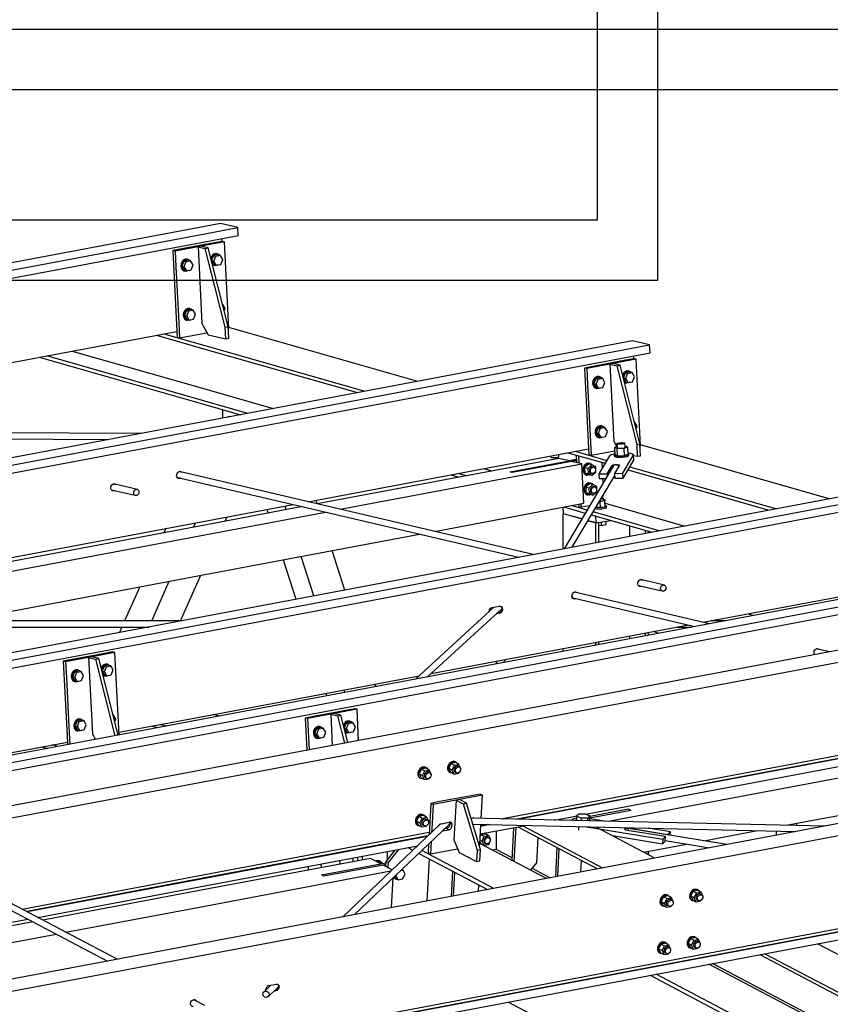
# Paper-space layout 'A0 Advance Steel' of a CAD drawing. Header units: millimetres. Extents: x -21 to 1320, y -7 to 928.
# Tile 69 of 134: x 949 to 976, y 186 to 219. Entities that reach past the tile are written whole.
import ezdxf

# ---------------------------------------------------------------- set-up
doc = ezdxf.new("R2010")
doc.units = ezdxf.units.MM
doc.layers.get('0').update_dxf_attribs({"linetype": 'CONTINUOUS'})
for name, color, linetype in [('AS_Belki', 145, 'CONTINUOUS'), ('AS_Blachy', 30, 'CONTINUOUS'), ('AS_Sruby', 9, 'CONTINUOUS')]:
    doc.layers.add(name, color=color, linetype=linetype)

psp = doc.layouts.new('A0 Advance Steel')

# ---------------------------------------------------------------- linework, layer by layer
at = {"color": 3, "ltscale": 0.25}
for points in [[(626.671, 210.269), (626.671, 424.869), (970.271, 424.869), (970.271, 210.269), (626.671, 210.269)], [(628.671, 212.269), (628.671, 422.869), (968.271, 422.869), (968.271, 212.269), (628.671, 212.269)], [(615.595, 29.995), (615.595, 218.595), (1093.195, 218.595), (1093.195, 29.995), (615.595, 29.995)], [(617.595, 31.995), (617.595, 216.595), (1091.195, 216.595), (1091.195, 31.995), (617.595, 31.995)]]:
    psp.add_lwpolyline(points, dxfattribs=at)
at = {"layer": 'AS_Belki', "linetype": 'Continuous', "ltscale": 0.25}
for p, q in [((955.793, 212.155), (955.269, 212.056)), ((956.366, 212.021), (955.793, 212.155)), ((955.269, 212.056), (864.671, 194.988)), ((865.244, 194.854), (955.269, 211.814)), ((955.269, 211.814), (956.366, 212.021)), ((955.269, 211.551), (956.38, 211.76)), ((956.38, 211.76), (956.366, 212.021)), ((865.257, 194.593), (955.269, 211.551)), ((955.842, 211.563), (955.838, 211.658)), ((941.222, 206.107), (954.343, 208.579)), ((953.912, 208.498), (955.269, 208.111)), ((962.328, 206.925), (956.064, 208.713)), ((953.668, 208.452), (955.269, 207.995)), ((969.439, 208.265), (955.269, 205.595)), ((970.012, 208.131), (969.439, 208.265)), ((950.873, 207.926), (955.269, 206.671)), ((955.269, 205.353), (970.012, 208.131)), ((955.269, 208.111), (960.578, 206.596)), ((955.269, 207.995), (960.334, 206.55)), ((955.269, 205.09), (970.025, 207.87)), ((970.025, 207.87), (970.012, 208.131)), ((949.786, 207.721), (955.269, 206.156)), ((955.269, 206.272), (950.03, 207.767)), ((969.488, 207.673), (969.483, 207.767)), ((955.269, 206.671), (957.539, 206.023)), ((956.696, 205.864), (955.269, 206.272)), ((955.269, 206.156), (956.452, 205.818)), ((955.269, 205.595), (879.952, 191.406)), ((880.526, 191.272), (955.269, 205.353)), ((953.164, 205.199), (948.079, 205.225)), ((880.539, 191.011), (955.269, 205.09)), ((948.077, 205.016), (952.085, 204.995)), ((958.685, 202.936), (967.989, 204.689)), ((967.548, 204.606), (968.598, 204.306)), ((975.964, 203.033), (969.71, 204.818)), ((983.085, 204.375), (955.269, 199.134)), ((955.269, 198.892), (983.658, 204.241)), ((967.005, 204.373), (958.996, 202.864)), ((965.386, 203.922), (967.349, 204.292)), ((967.425, 204.274), (965.46, 203.904)), ((967.349, 204.292), (967.005, 204.373)), ((967.303, 204.56), (968.539, 204.208)), ((967.769, 204.194), (967.425, 204.274)), ((955.269, 203.737), (954.423, 203.936)), ((955.269, 198.629), (983.671, 203.979)), ((959.76, 202.685), (967.769, 204.194)), ((964.508, 204.034), (964.785, 203.955)), ((965.46, 203.904), (965.384, 203.922)), ((965.384, 203.922), (965.386, 203.922)), ((968.814, 204.132), (967.176, 201.378)), ((967.836, 202.888), (967.769, 204.194)), ((969.293, 203.992), (973.969, 202.658)), ((969.352, 204.091), (974.214, 202.704)), ((954.422, 203.729), (955.269, 203.531)), ((966.156, 201.185), (955.269, 203.737)), ((963.422, 203.829), (963.699, 203.75)), ((963.943, 203.796), (963.666, 203.875)), ((967.449, 201.429), (968.851, 203.786)), ((952.18, 203.333), (953.005, 203.139)), ((952.994, 203.348), (952.242, 203.525)), ((955.269, 203.531), (965.668, 201.094)), ((958.994, 202.864), (958.955, 202.987)), ((955.269, 202.293), (958.197, 202.845)), ((958.508, 202.772), (955.269, 202.162)), ((957.328, 202.681), (957.367, 202.557)), ((957.97, 202.671), (957.93, 202.794)), ((962.877, 201.954), (967.836, 202.888)), ((967.162, 202.761), (967.308, 202.72)), ((967.308, 202.72), (967.877, 202.557)), ((967.936, 202.656), (967.406, 202.807)), ((968.535, 202.884), (971.174, 202.131)), ((937.145, 198.878), (955.269, 202.293)), ((955.269, 201.839), (959.272, 202.593)), ((990.257, 202.334), (955.269, 195.742)), ((955.942, 202.288), (956.006, 202.432)), ((967.141, 202.543), (967.14, 202.543)), ((967.141, 202.543), (967.14, 202.543)), ((967.14, 202.543), (967.14, 201.371)), ((967.763, 202.366), (967.485, 202.445)), ((968.114, 202.266), (967.971, 202.307)), ((968.085, 202.498), (970.088, 201.926)), ((970.332, 201.972), (968.144, 202.597)), ((955.269, 202.162), (940.576, 199.394)), ((953.978, 202.05), (953.914, 201.906)), ((954.893, 202.091), (954.957, 202.234)), ((955.269, 195.5), (990.83, 202.2)), ((968.224, 202.235), (968.114, 202.266)), ((968.327, 202.252), (968.224, 202.235)), ((968.224, 201.575), (968.224, 202.235)), ((968.327, 202.252), (968.327, 202.252)), ((968.327, 201.595), (968.327, 202.252)), ((969.345, 202.138), (969.345, 201.786)), ((969.866, 201.989), (969.866, 201.885)), ((969.97, 201.904), (969.97, 201.96)), ((941.568, 199.257), (955.269, 201.839)), ((955.269, 195.237), (990.843, 201.939)), ((955.269, 200.521), (962.389, 201.862)), ((959.909, 200.009), (959.49, 201.316)), ((992.995, 201.17), (955.269, 194.063)), ((957.863, 201.01), (958.282, 199.702)), ((958.885, 199.816), (958.466, 201.123)), ((993.568, 200.868), (955.269, 193.653)), ((971.784, 198.943), (981.635, 200.799)), ((947.163, 198.994), (955.269, 200.521)), ((954.47, 198.993), (955.142, 200.497)), ((970.457, 200.177), (969.705, 200.354)), ((953.114, 200.115), (952.613, 198.993)), ((953.51, 198.993), (954.093, 200.299)), ((969.643, 200.162), (970.468, 199.968)), ((969.707, 200.13), (969.645, 200.158)), ((971.996, 198.894), (967.523, 199.942)), ((967.526, 199.735), (971.508, 198.802)), ((964.851, 199.442), (962.248, 197.057)), ((962.645, 197.132), (965.112, 199.392)), ((964.791, 199.431), (965.031, 199.476)), ((955.269, 199.134), (895.234, 187.824)), ((965.043, 199.241), (964.922, 199.218)), ((965.024, 199.245), (964.933, 199.228)), ((965.024, 199.245), (965.043, 199.241)), ((973.416, 199.161), (973.276, 199.224)), ((895.807, 187.69), (955.269, 198.892)), ((954.518, 198.993), (942.916, 198.994)), ((944.187, 198.785), (953.41, 198.784)), ((952.52, 198.784), (952.438, 198.601)), ((962.768, 197.245), (971.296, 198.851)), ((970.929, 198.782), (971.404, 198.782)), ((972.512, 198.991), (972.037, 198.991)), ((972.243, 198.991), (972.182, 199.018)), ((895.821, 187.429), (955.269, 198.629)), ((969.345, 198.484), (969.345, 198.394)), ((969.866, 198.582), (969.866, 198.493)), ((969.97, 198.512), (969.97, 198.601)), ((970.167, 198.639), (970.308, 198.576)), ((967.14, 198.068), (967.14, 197.979)), ((968.224, 198.183), (968.224, 198.273)), ((968.327, 198.203), (968.327, 198.292)), ((975.968, 197.963), (975.546, 198.062)), ((964.964, 197.658), (964.904, 197.558)), ((965.177, 197.609), (965.237, 197.71)), ((955.269, 195.832), (962.371, 197.17)), ((1000.123, 196.77), (955.269, 188.32)), ((960.934, 196.81), (960.907, 196.894)), ((1000.696, 196.468), (955.269, 187.91)), ((959.28, 196.588), (959.307, 196.503)), ((959.91, 196.617), (959.883, 196.701)), ((952.426, 195.296), (955.269, 195.832)), ((955.759, 195.835), (955.548, 195.884)), ((955.269, 195.742), (903.257, 185.944)), ((903.83, 185.809), (955.269, 195.5)), ((953.528, 195.504), (953.74, 195.454)), ((953.803, 195.556), (954.014, 195.506)), ((965.081, 192.428), (981.07, 195.44)), ((903.844, 185.548), (955.269, 195.237)), ((981.225, 195.359), (965.607, 192.416)), ((981.244, 195.349), (965.672, 192.415)), ((967.888, 192.584), (981.591, 195.166)), ((946.908, 194.257), (950.716, 194.974)), ((949.853, 194.812), (950.064, 194.762)), ((950.415, 194.828), (950.204, 194.878)), ((968.649, 192.348), (982.12, 194.886)), ((955.269, 194.063), (906.355, 184.848)), ((974.54, 192.216), (983.855, 193.971)), ((955.269, 193.653), (906.928, 184.545)), ((966.85, 192.388), (967.611, 192.532)), ((967.591, 192.5), (967.553, 192.521)), ((969.383, 192.705), (968.026, 192.45)), ((969.306, 192.746), (968.029, 192.505)), ((969.306, 192.746), (969.383, 192.705)), ((963.064, 192.244), (959.842, 189.181)), ((960.227, 189.254), (963.353, 192.225)), ((975.803, 192.188), (964.088, 192.45)), ((964.149, 192.248), (974.848, 192.008)), ((964.403, 191.927), (965.895, 192.209)), ((964.717, 192.235), (964.416, 192.178)), ((964.652, 192.236), (964.417, 192.192)), ((965.808, 192.192), (968.444, 190.802)), ((974.881, 192.281), (974.881, 192.209)), ((955.269, 190.58), (962.708, 191.981)), ((962.661, 191.861), (955.269, 190.469)), ((962.643, 191.844), (955.269, 190.455)), ((964.925, 192.026), (964.925, 191.415)), ((965.646, 192.162), (968.282, 190.771)), ((970.189, 191.13), (968.244, 192.156)), ((972.571, 191.579), (969.315, 192.105)), ((971.81, 191.702), (973.585, 192.037)), ((974.203, 192.023), (974.203, 191.887)), ((955.269, 184.836), (991.274, 191.62)), ((991.429, 191.538), (955.269, 184.726)), ((955.269, 190.207), (962.317, 191.535)), ((991.448, 191.528), (955.269, 184.712)), ((966.59, 190.452), (964.386, 191.615)), ((969.817, 191.327), (971.231, 191.593)), ((970.529, 191.706), (971.993, 191.47)), ((955.575, 184.521), (991.795, 191.345)), ((961.318, 191.346), (961.318, 191.08)), ((962.002, 191.475), (962.164, 191.389)), ((962.265, 191.484), (962.209, 191.514)), ((962.363, 191.284), (964.637, 190.085)), ((964.845, 190.124), (962.463, 191.38)), ((964.925, 191.415), (964.808, 191.392)), ((965.452, 191.137), (964.925, 191.415)), ((969.866, 191.336), (969.866, 191.301)), ((969.97, 191.246), (969.97, 191.355)), ((960.758, 191.118), (955.269, 190.084)), ((959.139, 190.567), (961.102, 190.937)), ((961.179, 190.897), (959.216, 190.527)), ((961.102, 190.937), (960.758, 191.118)), ((961.48, 190.738), (961.179, 190.897)), ((952.369, 187.773), (946.883, 190.667)), ((949.212, 189.438), (955.269, 190.58)), ((955.269, 189.537), (961.439, 190.7)), ((958.708, 190.732), (958.701, 190.853)), ((959.216, 190.527), (959.139, 190.567)), ((966.708, 190.475), (966.126, 190.781)), ((946.793, 190.48), (952.042, 187.712)), ((955.269, 190.469), (949.367, 189.357)), ((955.269, 190.455), (949.386, 189.347)), ((961.457, 189.485), (961.51, 190.473)), ((949.733, 189.164), (955.269, 190.207)), ((955.269, 190.084), (949.904, 189.073)), ((950.668, 188.67), (955.269, 189.537)), ((925.739, 184.643), (949.406, 189.102)), ((949.577, 189.012), (925.91, 184.553)), ((926.674, 184.15), (950.341, 188.609)), ((955.269, 188.32), (914.378, 180.616)), ((985.47, 183.07), (975.576, 188.289)), ((973.668, 187.93), (983.563, 182.711)), ((973.831, 187.96), (983.725, 182.741)), ((955.269, 187.91), (914.951, 180.314)), ((981.871, 182.392), (971.977, 187.611)), ((981.989, 182.414), (972.094, 187.633)), ((980.126, 182.063), (970.232, 187.282)), ((957.399, 186.907), (957.639, 186.952)), ((970.024, 187.243), (979.919, 182.024)), ((957.463, 186.919), (957.232, 186.699)), ((957.367, 186.534), (957.709, 186.859)), ((957.627, 186.726), (957.555, 186.713)), ((957.608, 186.736), (957.573, 186.73)), ((957.627, 186.726), (957.608, 186.736)), ((955.269, 186.243), (954.906, 186.435)), ((975.221, 181.139), (965.326, 186.358))]:
    psp.add_line(p, q, dxfattribs=at)
at = {"layer": 'AS_Belki', "linetype": 'Continuous', "ltscale": 0.25, "extrusion": (0.573065, -0.134322, 0.808427)}
for centre in [(415.363, -712.605, 518.83), (416.261, -726.935, 529.264)]:
    psp.add_circle(centre, 0.107, dxfattribs=at)
at = {"layer": 'AS_Belki', "linetype": 'Continuous', "ltscale": 0.25, "extrusion": (-0.275874, -0.262288, 0.924715)}
psp.add_circle((524.369, 760.454, -313.041), 0.107, dxfattribs=at)
at = {"layer": 'AS_Belki', "linetype": 'Continuous', "ltscale": 0.25, "extrusion": (-0.573065, 0.134322, -0.808427)}
for centre, start, end in [((-416.253, -713.627, -519.575), 325.8103, 205.4537), ((-416.253, -713.611, -519.563), 171.1628, 205.4537), ((-416.253, -713.611, -519.563), 325.8103, 339.574), ((-415.355, -711.986, -518.38), 325.8102, 205.4537), ((-415.355, -711.97, -518.369), 325.8103, 339.574), ((-415.355, -711.97, -518.369), 171.1626, 205.4537), ((-416.253, -726.316, -528.813), 325.8102, 205.4538), ((-416.253, -726.3, -528.802), 171.1628, 205.4538), ((-416.253, -726.3, -528.802), 325.8102, 339.574), ((-415.355, -724.675, -527.619), 326.3491, 205.8813), ((-415.355, -724.659, -527.607), 326.3491, 339.574), ((-415.355, -724.659, -527.607), 171.1627, 205.8813), ((-414.228, -722.616, -526.119), 75.3452, 160.3237), ((-414.327, -722.78, -526.239), 170.3273, 340.3237), ((-414.327, -722.796, -526.251), 160.3237, 340.3237), ((-415.355, -731.337, -532.469), 35.9983, 205.8813), ((-415.355, -731.321, -532.457), 171.1628, 205.8813)]:
    psp.add_arc(centre, 0.12, start, end, dxfattribs=at)
at = {"layer": 'AS_Belki', "linetype": 'Continuous', "ltscale": 0.25, "extrusion": (-0.120673, -0.202895, 0.971736)}
psp.add_arc((728.429, 651.703, -158.322), 0.107, 54.4799, 167.9213, dxfattribs=at)
at = {"layer": 'AS_Belki', "linetype": 'Continuous', "ltscale": 0.25, "extrusion": (0.573065, -0.134322, 0.808427)}
for centre, start in [((416.261, -713.611, 519.563), 155.1572), ((415.362, -724.662, 527.609), 115.6517)]:
    psp.add_arc(centre, 0.107, start, 199.6763, dxfattribs=at)
at = {"layer": 'AS_Belki', "linetype": 'Continuous', "ltscale": 0.25, "extrusion": (-0.275874, -0.262288, 0.924715)}
psp.add_arc((524.369, 768.092, -316.185), 0.107, 355.4621, 38.0103, dxfattribs=at)
at = {"layer": 'AS_Belki', "linetype": 'Continuous', "ltscale": 0.25, "extrusion": (0.945763, -0.152624, 0.286774)}
psp.add_arc((343.978, -265.65, 887.433), 0.107, 20.4986, 71.342, dxfattribs=at)
at = {"layer": 'AS_Belki', "linetype": 'Continuous', "ltscale": 0.25, "extrusion": (-0.573065, 0.302263, -0.761731)}
for centre, start, end in [((-612.026, -578.812, -492.311), 148.8074, 328.8074), ((-611.874, -578.667, -492.187), 51.7123, 148.8074), ((-612.026, -578.796, -492.297), 196.5307, 328.8074), ((-610.293, -577.151, -490.898), 331.5471, 204.0752), ((-610.293, -577.135, -490.884), 196.5308, 204.0753)]:
    psp.add_arc(centre, 0.12, start, end, dxfattribs=at)
at = {"layer": 'AS_Blachy', "linetype": 'Continuous', "ltscale": 0.25}
for p, q in [((955.269, 211.455), (954.206, 211.255)), ((955.269, 211.423), (955.155, 211.402)), ((955.842, 211.563), (955.269, 211.455)), ((955.919, 211.545), (955.269, 211.423)), ((955.919, 211.545), (955.842, 211.563)), ((956.066, 208.675), (955.919, 211.545)), ((954.206, 211.255), (954.343, 208.579)), ((954.283, 211.237), (954.206, 211.255)), ((955.046, 211.381), (954.283, 211.237)), ((954.283, 211.237), (954.31, 210.715)), ((955.101, 211.391), (955.046, 211.381)), ((955.046, 211.381), (955.177, 208.836)), ((955.046, 211.381), (955.269, 211.329)), ((955.155, 211.402), (955.101, 211.391)), ((955.269, 211.375), (955.155, 211.402)), ((955.385, 211.348), (955.269, 211.375)), ((955.269, 211.329), (955.275, 211.327)), ((955.275, 211.327), (955.385, 211.348)), ((955.275, 211.327), (955.937, 208.722)), ((956.046, 208.743), (955.385, 211.348)), ((954.31, 210.715), (954.393, 209.084)), ((954.393, 209.084), (954.43, 208.367)), ((955.177, 208.836), (955.269, 208.67)), ((954.343, 208.579), (954.353, 208.385)), ((954.43, 208.367), (955.269, 208.525)), ((955.269, 208.67), (955.384, 208.465)), ((955.269, 208.525), (955.343, 208.539)), ((955.937, 208.722), (956.046, 208.743)), ((955.937, 208.722), (955.957, 208.331)), ((956.066, 208.351), (956.046, 208.743)), ((956.05, 208.672), (956.066, 208.675)), ((954.353, 208.385), (954.43, 208.367)), ((955.384, 208.465), (955.957, 208.331)), ((955.957, 208.331), (956.066, 208.351)), ((969.161, 207.612), (967.852, 207.365)), ((968.801, 207.512), (968.692, 207.491)), ((969.03, 207.458), (968.801, 207.512)), ((969.565, 207.655), (968.802, 207.512)), ((969.488, 207.673), (969.161, 207.612)), ((969.565, 207.655), (969.488, 207.673)), ((969.712, 204.785), (969.565, 207.655)), ((967.852, 207.365), (967.999, 204.495)), ((967.929, 207.347), (967.852, 207.365)), ((968.692, 207.491), (967.929, 207.347)), ((967.929, 207.347), (967.955, 206.825)), ((968.692, 207.491), (968.822, 204.946)), ((968.692, 207.491), (968.921, 207.438)), ((968.921, 207.438), (969.03, 207.458)), ((968.921, 207.438), (969.583, 204.832)), ((969.692, 204.853), (969.03, 207.458)), ((967.955, 206.825), (968.076, 204.477)), ((955.853, 205.989), (955.853, 205.705)), ((968.822, 204.946), (968.929, 204.756)), ((968.076, 204.477), (968.855, 204.624)), ((969.583, 204.832), (969.692, 204.853)), ((969.583, 204.832), (969.603, 204.441)), ((969.712, 204.461), (969.692, 204.853)), ((969.696, 204.782), (969.712, 204.785)), ((967.583, 204.336), (967.349, 204.292)), ((967.584, 204.304), (967.425, 204.274)), ((967.575, 204.483), (967.588, 204.236)), ((967.652, 204.461), (967.664, 204.218)), ((967.999, 204.495), (968.076, 204.477)), ((968.685, 204.453), (968.331, 203.858)), ((969.124, 203.877), (969.426, 204.385)), ((969.132, 203.721), (969.486, 204.316)), ((969.426, 204.385), (969.478, 204.473)), ((969.486, 204.316), (969.478, 204.473)), ((969.478, 204.47), (969.603, 204.441)), ((969.603, 204.441), (969.712, 204.461)), ((965.386, 203.922), (965.386, 203.921)), ((965.462, 203.904), (965.386, 203.922)), ((968.444, 204.048), (968.434, 204.237)), ((968.608, 203.865), (968.771, 204.138)), ((968.777, 204.07), (968.771, 204.138)), ((968.771, 204.138), (968.774, 204.066)), ((969.009, 204.144), (968.846, 203.871)), ((969.009, 204.144), (969.007, 204.14)), ((968.331, 203.858), (968.608, 203.865)), ((968.331, 203.858), (968.339, 203.701)), ((968.339, 203.701), (968.561, 203.707)), ((968.469, 203.553), (968.461, 203.704)), ((968.612, 203.793), (968.608, 203.865)), ((968.846, 203.871), (969.124, 203.877)), ((968.846, 203.871), (968.854, 203.714)), ((968.854, 203.714), (969.132, 203.721)), ((969.132, 203.721), (969.124, 203.877)), ((968.43, 203.078), (968.489, 203.166)), ((968.489, 203.166), (968.488, 203.177)), ((967.13, 202.755), (967.141, 202.543)), ((967.659, 202.855), (967.663, 202.779)), ((967.663, 202.779), (967.739, 202.761)), ((967.733, 202.869), (967.739, 202.761)), ((967.739, 202.761), (968.031, 202.816)), ((967.141, 202.543), (967.763, 202.366)), ((967.971, 202.307), (968.077, 202.276)), ((968.212, 202.462), (968.224, 202.235)), ((968.224, 202.235), (968.719, 202.317)), ((968.077, 202.276), (968.224, 202.235)), ((951.887, 197.896), (950.579, 197.65)), ((951.418, 197.776), (950.655, 197.632)), ((951.527, 197.796), (951.418, 197.776)), ((951.527, 197.796), (951.418, 197.776)), ((951.418, 197.776), (951.549, 195.231)), ((951.418, 197.776), (951.648, 197.722)), ((952.291, 197.94), (951.527, 197.796)), ((951.757, 197.742), (951.527, 197.796)), ((951.648, 197.722), (951.757, 197.742)), ((951.648, 197.722), (952.293, 195.182)), ((952.402, 195.202), (951.757, 197.742)), ((952.214, 197.958), (951.887, 197.896)), ((952.291, 197.94), (952.214, 197.958)), ((952.431, 195.208), (952.291, 197.94)), ((950.579, 197.65), (950.716, 194.974)), ((950.655, 197.632), (950.579, 197.65)), ((950.655, 197.632), (950.682, 197.11)), ((950.682, 197.11), (950.765, 195.478)), ((958.929, 195.831), (958.601, 195.769)), ((958.601, 195.769), (958.656, 194.701)), ((958.678, 195.751), (958.601, 195.769)), ((960.314, 196.059), (958.678, 195.751)), ((960.237, 196.077), (958.929, 195.831)), ((959.55, 195.916), (959.441, 195.895)), ((959.441, 195.895), (959.494, 194.859)), ((959.441, 195.895), (959.67, 195.841)), ((959.78, 195.862), (959.55, 195.916)), ((959.67, 195.841), (959.78, 195.862)), ((959.67, 195.841), (959.901, 194.935)), ((960.01, 194.956), (959.78, 195.862)), ((960.314, 196.059), (960.237, 196.077)), ((960.367, 195.023), (960.314, 196.059)), ((950.765, 195.478), (950.795, 194.9)), ((958.678, 195.751), (958.731, 194.715)), ((951.549, 195.231), (951.644, 195.06)), ((950.716, 194.974), (950.72, 194.885)), ((964.395, 193.248), (963.059, 192.997)), ((964.471, 193.208), (963.708, 193.064)), ((964.471, 193.208), (964.395, 193.248)), ((964.43, 192.443), (964.471, 193.208)), ((962.759, 192.94), (962.703, 191.902)), ((963.059, 192.997), (962.759, 192.94)), ((962.835, 192.9), (962.759, 192.94)), ((962.835, 192.9), (962.792, 192.085)), ((963.599, 193.044), (962.835, 192.9)), ((963.599, 193.044), (963.528, 191.727)), ((963.708, 193.064), (963.599, 193.044)), ((963.653, 193.054), (963.599, 193.044)), ((963.599, 193.044), (963.829, 192.922)), ((963.708, 193.064), (963.653, 193.054)), ((963.938, 192.943), (963.708, 193.064)), ((963.829, 192.922), (963.938, 192.943)), ((963.829, 192.922), (964.296, 191.386)), ((964.405, 191.407), (963.938, 192.943)), ((969.383, 192.705), (969.306, 192.746)), ((963.098, 192.267), (963.371, 192.318)), ((964.087, 192.453), (964.134, 192.462)), ((964.384, 191.578), (964.42, 192.242)), ((967.664, 192.052), (967.67, 192.169)), ((968.51, 192.351), (968.025, 192.43)), ((962.792, 192.085), (962.786, 191.98)), ((963.144, 192.027), (963.358, 192.067)), ((963.281, 192.107), (963.216, 192.095)), ((963.358, 192.067), (963.281, 192.107)), ((965.505, 192.135), (965.447, 191.055)), ((965.524, 191.015), (965.584, 192.15)), ((967.916, 192.163), (970.446, 191.755)), ((968.784, 191.872), (970.438, 191.605)), ((969.264, 192.045), (969.263, 192.045)), ((970.536, 191.84), (969.263, 192.045)), ((969.34, 192.118), (969.337, 192.101)), ((969.339, 192.101), (969.34, 192.118)), ((969.34, 192.118), (970.613, 191.913)), ((970.703, 191.997), (969.958, 192.118)), ((970.613, 191.913), (970.612, 191.895)), ((970.613, 191.913), (970.703, 191.997)), ((970.697, 191.882), (970.703, 191.997)), ((962.687, 191.592), (962.672, 191.31)), ((962.77, 191.671), (962.748, 191.269)), ((963.528, 191.727), (963.703, 191.312)), ((964.355, 191.572), (964.384, 191.578)), ((966.277, 190.972), (966.322, 191.805)), ((970.446, 191.755), (970.438, 191.605)), ((970.438, 191.605), (970.528, 191.689)), ((970.446, 191.755), (970.536, 191.84)), ((970.528, 191.689), (970.536, 191.84)), ((960.486, 191.19), (960.486, 191.067)), ((961.566, 191.393), (961.27, 191.019)), ((961.693, 191.417), (961.346, 190.979)), ((962.672, 191.31), (962.748, 191.269)), ((962.748, 191.269), (963.649, 191.439)), ((963.703, 191.312), (964.276, 191.01)), ((964.296, 191.386), (964.276, 191.01)), ((964.296, 191.386), (964.405, 191.407)), ((964.385, 191.031), (964.405, 191.407)), ((966.94, 191.479), (966.888, 190.509)), ((966.967, 190.524), (967.016, 191.439)), ((959.135, 190.812), (959.128, 190.934)), ((959.756, 190.929), (959.75, 191.051)), ((960.18, 191.132), (960.18, 191.009)), ((960.333, 191.161), (960.333, 191.038)), ((961.102, 190.937), (961.267, 190.968)), ((961.264, 190.913), (961.179, 190.897)), ((961.27, 191.019), (961.261, 190.853)), ((961.346, 190.979), (961.27, 191.019)), ((961.346, 190.979), (961.337, 190.813)), ((962.639, 189.708), (962.713, 191.1)), ((964.276, 191.01), (964.385, 191.031)), ((966.079, 190.722), (966.277, 190.972)), ((967.728, 190.667), (967.749, 191.052)), ((963.481, 190.695), (963.437, 189.858)), ((963.558, 190.654), (963.481, 190.695)), ((963.516, 189.873), (963.558, 190.654)), ((964.345, 190.03), (964.356, 190.233))]:
    psp.add_line(p, q, dxfattribs=at)
at = {"layer": 'AS_Blachy', "linetype": 'Continuous', "ltscale": 0.25, "extrusion": (-0.050151, 0.978886, 0.19816)}
for start, end in [(303.4181, 352.4786), (172.4786, 236.6455)]:
    psp.add_arc((-978.273, -30.638, 151.545), 0.4, start, end, dxfattribs=at)
at = {"layer": 'AS_Blachy', "linetype": 'Continuous', "ltscale": 0.25, "extrusion": (0.050151, -0.978886, -0.19816)}
for start, end in [(187.5277, 267.4178), (270.315, 7.515)]:
    psp.add_arc((978.066, -30.576, -151.24), 0.12, start, end, dxfattribs=at)
at = {"layer": 'AS_Blachy', "linetype": 'Continuous', "ltscale": 0.25, "extrusion": (-0.573065, 0.302263, -0.761731)}
for centre, start, end in [((-619.262, -580.606, -493.837), 94.1161, 148.8074), ((-619.435, -580.706, -493.922), 204.0388, 328.8074), ((-619.918, -581.235, -494.372), 148.8074, 176.6826), ((-619.918, -581.169, -494.316), 204.0387, 210.3288), ((-619.918, -581.235, -494.372), 296.7305, 310.2289)]:
    psp.add_arc(centre, 0.133, start, end, dxfattribs=at)
at = {"layer": 'AS_Blachy', "linetype": 'Continuous', "ltscale": 0.25, "extrusion": (0.573065, -0.302263, 0.761731)}
psp.add_arc((619.435, -580.771, 493.977), 0.133, 211.1926, 31.1926, dxfattribs=at)
at = {"layer": 'AS_Blachy', "linetype": 'Continuous', "ltscale": 0.25, "extrusion": (0.050087, 0.940716, 0.335476)}
psp.add_arc((-956.206, -81.691, 229.396), 0.4, 303.695, 346.2954, dxfattribs=at)
at = {"layer": 'AS_Blachy', "linetype": 'Continuous', "ltscale": 0.25, "extrusion": (-0.050087, -0.940716, -0.335476)}
psp.add_arc((957.718, -81.637, -229.244), 0.12, 107.7293, 287.7166, dxfattribs=at)
at = {"layer": 'AS_Sruby', "linetype": 'Continuous', "ltscale": 0.25}
for p, q in [((955.561, 211.094), (955.495, 210.929)), ((955.706, 211.121), (955.561, 211.094)), ((955.561, 211.094), (955.637, 211.076)), ((955.637, 211.076), (955.783, 211.103)), ((955.695, 211.149), (955.672, 211.154)), ((955.783, 211.103), (955.706, 211.121)), ((955.864, 210.966), (955.783, 211.103)), ((954.579, 210.909), (954.514, 210.744)), ((954.725, 210.936), (954.579, 210.909)), ((954.579, 210.909), (954.655, 210.891)), ((954.59, 210.726), (954.655, 210.891)), ((954.655, 210.891), (954.801, 210.918)), ((954.713, 210.964), (954.69, 210.969)), ((954.801, 210.918), (954.725, 210.936)), ((954.882, 210.781), (954.801, 210.918)), ((954.817, 210.616), (954.882, 210.781)), ((955.495, 210.929), (955.576, 210.791)), ((955.495, 210.929), (955.572, 210.911)), ((955.565, 210.769), (955.588, 210.764)), ((955.572, 210.911), (955.637, 211.076)), ((955.652, 210.773), (955.572, 210.911)), ((955.576, 210.791), (955.652, 210.773)), ((955.652, 210.773), (955.798, 210.801)), ((955.798, 210.801), (955.864, 210.966)), ((954.514, 210.744), (954.594, 210.606)), ((954.514, 210.744), (954.59, 210.726)), ((954.583, 210.584), (954.606, 210.579)), ((954.671, 210.588), (954.59, 210.726)), ((954.594, 210.606), (954.671, 210.588)), ((954.671, 210.588), (954.817, 210.616)), ((955.866, 209.472), (955.861, 209.473)), ((955.861, 209.471), (955.866, 209.472)), ((955.947, 209.334), (955.866, 209.472)), ((954.663, 209.277), (954.597, 209.112)), ((954.808, 209.305), (954.663, 209.277)), ((954.663, 209.277), (954.739, 209.259)), ((954.674, 209.094), (954.739, 209.259)), ((954.739, 209.259), (954.885, 209.287)), ((954.797, 209.332), (954.774, 209.338)), ((954.885, 209.287), (954.808, 209.305)), ((954.966, 209.149), (954.885, 209.287)), ((954.9, 208.984), (954.966, 209.149)), ((955.916, 209.256), (955.947, 209.334)), ((954.597, 209.112), (954.678, 208.975)), ((954.597, 209.112), (954.674, 209.094)), ((954.667, 208.953), (954.69, 208.947)), ((954.754, 208.957), (954.674, 209.094)), ((954.678, 208.975), (954.754, 208.957)), ((954.754, 208.957), (954.9, 208.984)), ((969.206, 207.203), (969.141, 207.039)), ((969.352, 207.231), (969.206, 207.203)), ((969.206, 207.203), (969.283, 207.186)), ((969.218, 207.021), (969.283, 207.186)), ((969.283, 207.186), (969.429, 207.213)), ((969.34, 207.259), (969.317, 207.264)), ((969.429, 207.213), (969.352, 207.231)), ((969.509, 207.076), (969.429, 207.213)), ((968.225, 207.019), (968.16, 206.854)), ((968.16, 206.854), (968.24, 206.716)), ((968.16, 206.854), (968.236, 206.836)), ((968.371, 207.046), (968.225, 207.019)), ((968.225, 207.019), (968.301, 207.001)), ((968.236, 206.836), (968.301, 207.001)), ((968.301, 207.001), (968.447, 207.028)), ((968.359, 207.074), (968.336, 207.079)), ((968.447, 207.028), (968.371, 207.046)), ((968.528, 206.891), (968.447, 207.028)), ((968.463, 206.726), (968.528, 206.891)), ((969.141, 207.039), (969.222, 206.901)), ((969.141, 207.039), (969.218, 207.021)), ((969.211, 206.879), (969.234, 206.873)), ((969.298, 206.883), (969.218, 207.021)), ((969.222, 206.901), (969.298, 206.883)), ((969.298, 206.883), (969.444, 206.911)), ((969.444, 206.911), (969.509, 207.076)), ((968.229, 206.694), (968.252, 206.688)), ((968.317, 206.698), (968.236, 206.836)), ((968.24, 206.716), (968.317, 206.698)), ((968.317, 206.698), (968.463, 206.726)), ((956.076, 205.755), (956.042, 205.75)), ((969.512, 205.582), (969.507, 205.583)), ((969.507, 205.581), (969.512, 205.582)), ((969.593, 205.444), (969.512, 205.582)), ((968.308, 205.387), (968.243, 205.222)), ((968.243, 205.222), (968.324, 205.085)), ((968.243, 205.222), (968.32, 205.204)), ((968.454, 205.415), (968.308, 205.387)), ((968.308, 205.387), (968.385, 205.369)), ((968.32, 205.204), (968.385, 205.369)), ((968.385, 205.369), (968.531, 205.397)), ((968.442, 205.442), (968.419, 205.448)), ((968.531, 205.397), (968.454, 205.415)), ((968.611, 205.259), (968.531, 205.397)), ((968.546, 205.094), (968.611, 205.259)), ((969.562, 205.366), (969.593, 205.444)), ((968.313, 205.062), (968.336, 205.057)), ((968.4, 205.067), (968.32, 205.204)), ((968.324, 205.085), (968.4, 205.067)), ((968.4, 205.067), (968.546, 205.094)), ((968.934, 204.758), (968.849, 204.731)), ((968.849, 204.731), (968.861, 204.496)), ((968.935, 204.695), (968.849, 204.731)), ((968.928, 204.864), (968.935, 204.733)), ((969.153, 204.701), (968.935, 204.695)), ((968.947, 204.461), (968.935, 204.695)), ((969.285, 204.742), (969.153, 204.701)), ((969.153, 204.701), (969.165, 204.466)), ((969.199, 204.74), (969.193, 204.871)), ((969.199, 204.778), (969.197, 204.778)), ((969.285, 204.742), (969.199, 204.778)), ((969.297, 204.507), (969.285, 204.742)), ((966.739, 204.454), (966.741, 204.414)), ((967.005, 204.434), (967.001, 204.503)), ((968.834, 204.486), (968.836, 204.447)), ((968.861, 204.496), (968.947, 204.461)), ((968.947, 204.461), (969.165, 204.466)), ((969.165, 204.466), (969.297, 204.507)), ((969.327, 204.478), (969.325, 204.518)), ((967.98, 204.183), (967.858, 204.072)), ((967.858, 204.072), (967.867, 203.898)), ((967.858, 204.072), (967.971, 204.046)), ((967.971, 204.046), (968.093, 204.157)), ((967.98, 203.871), (967.971, 204.046)), ((968.093, 204.157), (967.98, 204.183)), ((968.042, 204.201), (968.019, 204.207)), ((968.224, 204.093), (968.093, 204.157)), ((968.111, 203.808), (968.233, 203.919)), ((968.162, 204.078), (968.131, 204.085)), ((968.233, 203.919), (968.224, 204.093)), ((969.285, 203.979), (969.312, 203.987)), ((967.867, 203.898), (967.998, 203.834)), ((967.867, 203.898), (967.98, 203.871)), ((967.913, 203.821), (967.936, 203.816)), ((968.111, 203.808), (967.98, 203.871)), ((967.998, 203.834), (968.111, 203.808)), ((968.074, 203.879), (968.105, 203.872)), ((968.014, 203.531), (967.892, 203.42)), ((967.892, 203.42), (967.901, 203.245)), ((967.892, 203.42), (968.005, 203.393)), ((968.005, 203.393), (968.127, 203.504)), ((968.014, 203.219), (968.005, 203.393)), ((968.127, 203.504), (968.014, 203.531)), ((968.076, 203.549), (968.053, 203.554)), ((968.257, 203.441), (968.127, 203.504)), ((968.144, 203.155), (968.266, 203.266)), ((968.196, 203.425), (968.164, 203.432)), ((968.266, 203.266), (968.257, 203.441)), ((967.901, 203.245), (968.031, 203.182)), ((967.901, 203.245), (968.014, 203.219)), ((967.946, 203.169), (967.969, 203.163)), ((968.144, 203.155), (968.014, 203.219)), ((968.031, 203.182), (968.144, 203.155)), ((968.107, 203.227), (968.139, 203.219)), ((968.377, 202.938), (968.348, 202.94)), ((968.531, 202.964), (968.377, 202.938)), ((968.387, 202.745), (968.377, 202.938)), ((968.481, 202.982), (968.478, 203.045)), ((968.529, 202.999), (968.48, 203.002)), ((968.539, 202.806), (968.529, 202.999)), ((968.529, 202.999), (968.531, 202.964)), ((968.541, 202.771), (968.531, 202.964)), ((968.237, 202.754), (968.387, 202.745)), ((968.387, 202.745), (968.541, 202.771)), ((968.541, 202.771), (968.539, 202.806)), ((968.587, 202.749), (968.585, 202.788)), ((968.572, 202.179), (968.566, 202.291)), ((968.57, 202.214), (968.566, 202.291)), ((968.327, 202.159), (968.418, 202.153)), ((968.418, 202.153), (968.412, 202.266)), ((968.418, 202.153), (968.572, 202.179)), ((968.572, 202.179), (968.57, 202.214)), ((951.933, 197.488), (951.867, 197.323)), ((952.079, 197.516), (951.933, 197.488)), ((951.933, 197.488), (952.009, 197.47)), ((951.944, 197.305), (952.009, 197.47)), ((952.009, 197.47), (952.155, 197.498)), ((952.067, 197.544), (952.044, 197.549)), ((952.155, 197.498), (952.079, 197.516)), ((952.236, 197.36), (952.155, 197.498)), ((950.951, 197.303), (950.886, 197.138)), ((950.886, 197.138), (950.967, 197.001)), ((950.886, 197.138), (950.962, 197.121)), ((951.097, 197.331), (950.951, 197.303)), ((950.951, 197.303), (951.028, 197.285)), ((950.962, 197.121), (951.028, 197.285)), ((951.043, 196.983), (950.962, 197.121)), ((951.028, 197.285), (951.173, 197.313)), ((951.085, 197.359), (951.062, 197.364)), ((951.173, 197.313), (951.097, 197.331)), ((951.254, 197.176), (951.173, 197.313)), ((951.189, 197.011), (951.254, 197.176)), ((951.867, 197.323), (951.948, 197.186)), ((951.867, 197.323), (951.944, 197.305)), ((951.937, 197.164), (951.96, 197.158)), ((952.025, 197.168), (951.944, 197.305)), ((951.948, 197.186), (952.025, 197.168)), ((952.025, 197.168), (952.17, 197.196)), ((952.17, 197.196), (952.236, 197.36)), ((950.956, 196.979), (950.978, 196.973)), ((950.967, 197.001), (951.043, 196.983)), ((951.043, 196.983), (951.189, 197.011)), ((952.239, 195.866), (952.233, 195.868)), ((952.234, 195.865), (952.239, 195.866)), ((952.319, 195.729), (952.239, 195.866)), ((951.035, 195.672), (950.969, 195.507)), ((950.969, 195.507), (951.05, 195.37)), ((950.969, 195.507), (951.046, 195.489)), ((951.181, 195.699), (951.035, 195.672)), ((951.035, 195.672), (951.111, 195.654)), ((951.046, 195.489), (951.111, 195.654)), ((951.127, 195.352), (951.046, 195.489)), ((951.111, 195.654), (951.257, 195.682)), ((951.169, 195.727), (951.146, 195.733)), ((951.257, 195.682), (951.181, 195.699)), ((951.338, 195.544), (951.257, 195.682)), ((951.272, 195.379), (951.338, 195.544)), ((952.288, 195.65), (952.319, 195.729)), ((959.12, 195.45), (958.974, 195.423)), ((959.05, 195.405), (959.196, 195.432)), ((959.108, 195.478), (959.085, 195.483)), ((959.196, 195.432), (959.12, 195.45)), ((959.277, 195.295), (959.196, 195.432)), ((959.956, 195.608), (959.89, 195.443)), ((959.89, 195.443), (959.971, 195.305)), ((959.89, 195.443), (959.967, 195.425)), ((960.101, 195.635), (959.956, 195.608)), ((959.956, 195.608), (960.032, 195.59)), ((959.967, 195.425), (960.032, 195.59)), ((960.032, 195.59), (960.178, 195.617)), ((960.09, 195.663), (960.067, 195.668)), ((960.178, 195.617), (960.101, 195.635)), ((960.259, 195.48), (960.178, 195.617)), ((960.193, 195.315), (960.259, 195.48)), ((951.039, 195.347), (951.062, 195.342)), ((951.05, 195.37), (951.127, 195.352)), ((951.127, 195.352), (951.272, 195.379)), ((958.974, 195.423), (958.909, 195.258)), ((958.909, 195.258), (958.989, 195.121)), ((958.909, 195.258), (958.985, 195.24)), ((958.974, 195.423), (959.05, 195.405)), ((958.985, 195.24), (959.05, 195.405)), ((959.066, 195.103), (958.985, 195.24)), ((958.989, 195.121), (959.066, 195.103)), ((959.066, 195.103), (959.212, 195.13)), ((959.212, 195.13), (959.277, 195.295)), ((959.96, 195.283), (959.983, 195.278)), ((960.047, 195.288), (959.967, 195.425)), ((959.971, 195.305), (960.047, 195.288)), ((960.047, 195.288), (960.193, 195.315)), ((958.978, 195.098), (959.001, 195.093)), ((962.615, 194.12), (962.593, 194.132)), ((963.433, 194.263), (963.352, 194.104)), ((963.579, 194.29), (963.433, 194.263)), ((963.433, 194.263), (963.546, 194.203)), ((963.465, 194.044), (963.546, 194.203)), ((963.546, 194.203), (963.692, 194.23)), ((963.597, 194.305), (963.574, 194.317)), ((963.692, 194.23), (963.579, 194.29)), ((963.7, 194.143), (963.649, 194.17)), ((963.757, 194.099), (963.692, 194.23)), ((962.451, 194.078), (962.37, 193.919)), ((962.37, 193.919), (962.436, 193.787)), ((962.37, 193.919), (962.483, 193.859)), ((962.597, 194.105), (962.451, 194.078)), ((962.451, 194.078), (962.564, 194.018)), ((962.483, 193.859), (962.564, 194.018)), ((962.549, 193.727), (962.483, 193.859)), ((962.564, 194.018), (962.71, 194.046)), ((962.71, 194.046), (962.597, 194.105)), ((962.719, 193.958), (962.668, 193.985)), ((962.775, 193.914), (962.71, 194.046)), ((962.765, 193.895), (962.775, 193.914)), ((963.352, 194.104), (963.417, 193.972)), ((963.352, 194.104), (963.465, 194.044)), ((963.376, 193.97), (963.399, 193.958)), ((963.417, 193.972), (963.53, 193.912)), ((963.53, 193.912), (963.465, 194.044)), ((963.53, 193.912), (963.676, 193.94)), ((963.573, 193.972), (963.624, 193.945)), ((963.676, 193.94), (963.684, 193.955)), ((963.747, 194.08), (963.757, 194.099)), ((962.394, 193.785), (962.417, 193.773)), ((962.436, 193.787), (962.549, 193.727)), ((962.549, 193.727), (962.695, 193.755)), ((962.591, 193.788), (962.642, 193.761)), ((962.695, 193.755), (962.702, 193.77)), ((962.368, 192.51), (962.287, 192.351)), ((962.513, 192.537), (962.368, 192.51)), ((962.368, 192.51), (962.481, 192.45)), ((962.532, 192.552), (962.509, 192.564)), ((962.626, 192.478), (962.513, 192.537)), ((967.592, 192.514), (967.584, 192.372)), ((967.664, 192.582), (967.592, 192.514)), ((967.739, 192.451), (967.592, 192.514)), ((967.883, 192.586), (967.664, 192.582)), ((968.03, 192.523), (967.883, 192.586)), ((968.03, 192.523), (967.958, 192.455)), ((968.022, 192.366), (968.03, 192.523)), ((962.287, 192.351), (962.352, 192.219)), ((962.287, 192.351), (962.4, 192.291)), ((962.311, 192.217), (962.333, 192.205)), ((962.352, 192.219), (962.465, 192.16)), ((962.4, 192.291), (962.481, 192.45)), ((962.465, 192.16), (962.4, 192.291)), ((962.465, 192.16), (962.611, 192.187)), ((962.481, 192.45), (962.626, 192.478)), ((962.507, 192.22), (962.559, 192.193)), ((962.635, 192.391), (962.584, 192.418)), ((962.611, 192.187), (962.619, 192.203)), ((962.692, 192.346), (962.626, 192.478)), ((962.682, 192.327), (962.692, 192.346)), ((967.739, 192.451), (967.735, 192.369)), ((967.958, 192.455), (967.739, 192.451)), ((967.953, 192.364), (967.958, 192.455)), ((968.018, 192.362), (968.022, 192.366)), ((964.417, 191.894), (964.399, 191.852)), ((964.563, 191.921), (964.417, 191.894)), ((964.417, 191.894), (964.531, 191.85)), ((964.458, 191.688), (964.531, 191.85)), ((964.531, 191.85), (964.677, 191.878)), ((964.553, 191.948), (964.54, 191.953)), ((964.677, 191.878), (964.563, 191.921)), ((964.75, 191.743), (964.677, 191.878)), ((964.388, 191.65), (964.416, 191.599)), ((964.391, 191.713), (964.458, 191.688)), ((964.432, 191.59), (964.531, 191.553)), ((964.531, 191.553), (964.458, 191.688)), ((964.531, 191.553), (964.677, 191.58)), ((964.57, 191.614), (964.603, 191.602)), ((964.669, 191.804), (964.637, 191.817)), ((964.677, 191.58), (964.75, 191.743)), ((961, 191.005), (960.99, 190.996)), ((961.096, 190.968), (961, 191.005)), ((961.077, 191.024), (961.054, 191.032)), ((961.076, 190.951), (961.096, 190.968)), ((961.144, 190.945), (961.096, 190.968)), ((961.595, 190.554), (961.616, 190.543)), ((961.616, 190.543), (961.647, 190.604)), ((961.681, 190.411), (961.616, 190.543)), ((961.764, 190.714), (961.843, 190.729)), ((961.843, 190.729), (961.802, 190.751)), ((961.827, 190.439), (961.908, 190.598)), ((961.908, 190.598), (961.843, 190.729)), ((961.563, 190.449), (961.586, 190.437)), ((961.567, 190.528), (961.605, 190.452)), ((961.605, 190.452), (961.681, 190.411)), ((961.681, 190.411), (961.827, 190.439)), ((970.638, 189.888), (970.615, 189.9)), ((971.456, 190.031), (971.375, 189.872)), ((971.601, 190.058), (971.456, 190.031)), ((971.456, 190.031), (971.569, 189.971)), ((971.488, 189.812), (971.569, 189.971)), ((971.569, 189.971), (971.715, 189.999)), ((971.62, 190.073), (971.597, 190.085)), ((971.715, 189.999), (971.601, 190.058)), ((971.723, 189.912), (971.672, 189.939)), ((971.78, 189.867), (971.715, 189.999)), ((970.474, 189.846), (970.393, 189.687)), ((970.393, 189.687), (970.458, 189.555)), ((970.393, 189.687), (970.506, 189.627)), ((970.62, 189.873), (970.474, 189.846)), ((970.474, 189.846), (970.587, 189.786)), ((970.506, 189.627), (970.587, 189.786)), ((970.572, 189.496), (970.506, 189.627)), ((970.587, 189.786), (970.733, 189.814)), ((970.733, 189.814), (970.62, 189.873)), ((970.742, 189.727), (970.691, 189.754)), ((970.798, 189.682), (970.733, 189.814)), ((970.788, 189.663), (970.798, 189.682)), ((971.375, 189.872), (971.44, 189.74)), ((971.375, 189.872), (971.488, 189.812)), ((971.399, 189.738), (971.422, 189.726)), ((971.44, 189.74), (971.553, 189.681)), ((971.553, 189.681), (971.488, 189.812)), ((971.553, 189.681), (971.699, 189.708)), ((971.595, 189.741), (971.647, 189.714)), ((971.699, 189.708), (971.707, 189.724)), ((971.77, 189.848), (971.78, 189.867)), ((970.417, 189.553), (970.44, 189.541)), ((970.458, 189.555), (970.572, 189.496)), ((970.572, 189.496), (970.717, 189.523)), ((970.614, 189.556), (970.665, 189.529)), ((970.717, 189.523), (970.725, 189.539)), ((970.39, 188.278), (970.31, 188.119)), ((970.536, 188.306), (970.39, 188.278)), ((970.39, 188.278), (970.504, 188.219)), ((970.555, 188.32), (970.532, 188.332)), ((970.649, 188.246), (970.536, 188.306)), ((971.372, 188.463), (971.291, 188.304)), ((971.291, 188.304), (971.357, 188.173)), ((971.291, 188.304), (971.404, 188.244)), ((971.518, 188.491), (971.372, 188.463)), ((971.372, 188.463), (971.485, 188.403)), ((971.404, 188.244), (971.485, 188.403)), ((971.485, 188.403), (971.631, 188.431)), ((971.536, 188.505), (971.513, 188.517)), ((971.631, 188.431), (971.518, 188.491)), ((971.64, 188.344), (971.589, 188.371)), ((971.696, 188.299), (971.631, 188.431)), ((971.686, 188.28), (971.696, 188.299)), ((970.31, 188.119), (970.375, 187.988)), ((970.31, 188.119), (970.423, 188.06)), ((970.333, 187.985), (970.356, 187.973)), ((970.375, 187.988), (970.488, 187.928)), ((970.423, 188.06), (970.504, 188.219)), ((970.488, 187.928), (970.423, 188.06)), ((970.488, 187.928), (970.634, 187.955)), ((970.504, 188.219), (970.649, 188.246)), ((970.53, 187.988), (970.582, 187.961)), ((970.658, 188.159), (970.607, 188.186)), ((970.634, 187.955), (970.642, 187.971)), ((970.715, 188.114), (970.649, 188.246)), ((970.705, 188.095), (970.715, 188.114)), ((971.315, 188.17), (971.338, 188.158)), ((971.357, 188.173), (971.47, 188.113)), ((971.47, 188.113), (971.404, 188.244)), ((971.47, 188.113), (971.615, 188.14)), ((971.512, 188.173), (971.563, 188.146)), ((971.615, 188.14), (971.623, 188.156))]:
    psp.add_line(p, q, dxfattribs=at)
at = {"layer": 'AS_Sruby', "linetype": 'Continuous', "ltscale": 0.25, "extrusion": (-0.050151, 0.978886, 0.19816)}
psp.add_circle((-978.273, -30.718, 151.942), 0.133, dxfattribs=at)
at = {"layer": 'AS_Sruby', "linetype": 'Continuous', "ltscale": 0.25, "extrusion": (0.573065, -0.134322, 0.808427)}
for centre in [(419.528, -724.382, 527.405), (418.9, -724.528, 527.512)]:
    psp.add_circle(centre, 0.107, dxfattribs=at)
at = {"layer": 'AS_Sruby', "linetype": 'Continuous', "ltscale": 0.25, "extrusion": (0.573065, -0.302263, 0.761731)}
for centre in [(621.212, -580.314, 493.588), (620.59, -579.718, 493.082), (619.165, -580.219, 493.508), (621.212, -587.223, 499.465), (620.59, -586.628, 498.958), (619.786, -587.724, 499.891), (619.165, -587.128, 499.384)]:
    psp.add_circle(centre, 0.107, dxfattribs=at)
at = {"layer": 'AS_Sruby', "linetype": 'Continuous', "ltscale": 0.25, "extrusion": (0.575254, -0.219126, 0.788078)}
psp.add_circle((522.527, -656.634, 512.903), 0.107, dxfattribs=at)
at = {"layer": 'AS_Sruby', "linetype": 'Continuous', "ltscale": 0.25, "extrusion": (0.573065, -0.134322, 0.808427)}
for centre, radius, start, end in [((423.474, -713.242, 519.294), 0.2, 357.1763, 83.4469), ((423.07, -712.503, 518.757), 0.2, 357.1763, 177.1763), ((423.474, -713.242, 519.294), 0.2, 161.983, 177.1763), ((421.501, -712.87, 519.024), 0.2, 357.1763, 177.1763), ((422.801, -724.7, 527.637), 0.2, 357.1763, 83.3983), ((422.397, -723.962, 527.099), 0.2, 357.1763, 177.1763), ((422.801, -724.7, 527.637), 0.2, 162.0354, 177.1763), ((420.828, -724.328, 527.366), 0.2, 357.1763, 177.1763), ((419.528, -724.243, 527.304), 0.2, 357.1763, 177.1763), ((419.528, -724.355, 527.386), 0.107, 357.1763, 177.1763), ((418.9, -724.389, 527.41), 0.2, 357.1763, 177.1763), ((418.9, -724.502, 527.493), 0.107, 357.1763, 177.1763), ((408.996, -712.158, 518.505), 0.2, 357.1763, 177.1763), ((409.4, -712.896, 519.043), 0.2, 357.1763, 83.4571), ((409.4, -712.896, 519.043), 0.2, 161.9719, 177.1763), ((407.427, -712.525, 518.772), 0.2, 357.1763, 177.1763), ((408.996, -718.82, 523.355), 0.2, 357.1763, 177.1763), ((409.4, -719.558, 523.893), 0.2, 357.1763, 83.4572), ((409.4, -719.558, 523.893), 0.2, 161.9719, 177.1763)]:
    psp.add_arc(centre, radius, start, end, dxfattribs=at)
at = {"layer": 'AS_Sruby', "linetype": 'Continuous', "ltscale": 0.25, "extrusion": (-0.573065, 0.134322, -0.808427)}
for centre, start, end in [((-423.474, -713.261, -519.308), 83.6497, 208.2936), ((-423.07, -712.522, -518.771), 320.1412, 208.2937), ((-423.474, -713.261, -519.308), 320.1413, 31.1346), ((-421.501, -712.889, -519.038), 320.1412, 208.2937), ((-422.801, -724.719, -527.651), 83.7137, 208.2936), ((-422.397, -723.981, -527.113), 320.1412, 208.2936), ((-422.801, -724.719, -527.651), 320.1412, 31.0625), ((-420.828, -724.347, -527.38), 320.1413, 208.2936), ((-419.528, -724.262, -527.317), 327.3239, 215.914), ((-418.9, -724.408, -527.424), 327.3239, 215.914), ((-409.4, -712.915, -519.057), 83.6363, 208.2936), ((-408.996, -712.177, -518.519), 320.1412, 208.2937), ((-409.4, -712.915, -519.057), 320.1412, 31.1498), ((-407.427, -712.544, -518.786), 320.1412, 208.2936), ((-408.996, -718.839, -523.369), 320.1412, 208.2937), ((-409.4, -719.577, -523.907), 83.6363, 208.2936), ((-409.4, -719.577, -523.907), 320.1413, 31.1498)]:
    psp.add_arc(centre, 0.2, start, end, dxfattribs=at)
at = {"layer": 'AS_Sruby', "linetype": 'Continuous', "ltscale": 0.25, "extrusion": (-0.861748, -0.137324, 0.488398)}
for centre, start, end in [((-52.534, 476.927, -852.126), 164.3174, 197.3545), ((-52.534, 476.944, -852.157), 165.4416, 183.0779)]:
    psp.add_arc(centre, 0.2, start, end, dxfattribs=at)
at = {"layer": 'AS_Sruby', "linetype": 'Continuous', "ltscale": 0.25, "extrusion": (-0.050151, 0.978886, 0.19816)}
for centre, radius, start, end in [((-978.273, -30.692, 151.814), 0.133, 352.4786, 172.4786), ((-976.066, -30.653, 151.619), 0.133, 6.6276, 186.6276), ((-978.273, -30.646, 151.584), 0.247, 332.3391, 207.7621), ((-978.273, -30.638, 151.545), 0.247, 3.7286, 183.7286)]:
    psp.add_arc(centre, radius, start, end, dxfattribs=at)
at = {"layer": 'AS_Sruby', "linetype": 'Continuous', "ltscale": 0.25, "extrusion": (-0.051289, 0.979213, 0.196242)}
for centre, radius, start, end in [((-977.667, -29.837, 149.088), 0.107, 77.8829, 187.3603), ((-977.667, -29.792, 148.859), 0.2, 27.871, 176.1103)]:
    psp.add_arc(centre, radius, start, end, dxfattribs=at)
at = {"layer": 'AS_Sruby', "linetype": 'Continuous', "ltscale": 0.25, "extrusion": (0.051289, -0.979213, -0.196242)}
for centre, radius, start, end in [((977.667, -29.85, -149.15), 0.107, 296.1597, 78.9435), ((977.667, -29.799, -148.898), 0.2, 320.8448, 140.734)]:
    psp.add_arc(centre, radius, start, end, dxfattribs=at)
at = {"layer": 'AS_Sruby', "linetype": 'Continuous', "ltscale": 0.25, "extrusion": (0.573065, -0.302263, 0.761731)}
for centre, radius, start, end in [((620.59, -579.557, 492.945), 0.2, 357.4426, 177.4426), ((621.212, -580.153, 493.451), 0.2, 357.4426, 177.4426), ((621.212, -580.27, 493.551), 0.107, 8.6926, 188.6926), ((620.59, -579.674, 493.044), 0.107, 8.6926, 188.6926), ((619.165, -580.058, 493.371), 0.2, 357.4426, 177.4426), ((619.165, -580.175, 493.47), 0.107, 8.6926, 188.6926), ((617.253, -580.183, 493.477), 0.2, 157.2083, 177.4426), ((620.59, -586.466, 498.821), 0.2, 357.4426, 177.4426), ((621.212, -587.062, 499.328), 0.2, 357.4426, 177.4426), ((621.212, -587.179, 499.428), 0.107, 8.6926, 188.6926), ((620.59, -586.583, 498.921), 0.107, 8.6926, 188.6926), ((619.165, -586.967, 499.247), 0.2, 357.4426, 177.4426), ((619.786, -587.563, 499.754), 0.2, 357.4426, 177.4426), ((619.786, -587.68, 499.854), 0.107, 8.6926, 188.6926), ((619.165, -587.084, 499.347), 0.107, 8.6926, 188.6926)]:
    psp.add_arc(centre, radius, start, end, dxfattribs=at)
at = {"layer": 'AS_Sruby', "linetype": 'Continuous', "ltscale": 0.25, "extrusion": (-0.573065, 0.302263, -0.761731)}
for centre, start, end in [((-620.59, -579.577, -492.961), 333.5975, 206.6717), ((-621.212, -580.172, -493.468), 333.5974, 206.6717), ((-619.165, -580.078, -493.387), 333.5974, 206.6717), ((-617.253, -580.203, -493.494), 196.006, 206.6717), ((-617.253, -580.203, -493.494), 333.5974, 31.7687), ((-620.59, -586.486, -498.838), 333.5974, 206.6717), ((-621.212, -587.082, -499.345), 333.5974, 206.6717), ((-619.165, -586.987, -499.264), 333.5974, 206.6716), ((-619.786, -587.583, -499.771), 333.5974, 206.6717)]:
    psp.add_arc(centre, 0.2, start, end, dxfattribs=at)
at = {"layer": 'AS_Sruby', "linetype": 'Continuous', "ltscale": 0.25, "extrusion": (0.050087, 0.940716, 0.335476)}
for start, end in [(332.5621, 1.3745), (189.1304, 207.6246)]:
    psp.add_arc((-956.206, -81.704, 229.432), 0.247, start, end, dxfattribs=at)
at = {"layer": 'AS_Sruby', "linetype": 'Continuous', "ltscale": 0.25, "extrusion": (-0.575254, 0.219126, -0.788078)}
for centre, radius, start, end in [((-522.527, -656.511, -512.807), 0.2, 121.3262, 139.1705), ((-522.527, -656.511, -512.807), 0.2, 169.2355, 206.7378), ((-522.527, -656.511, -512.807), 0.2, 332.9896, 337.809), ((-520.379, -654.213, -511.012), 0.247, 141.9388, 211.4946)]:
    psp.add_arc(centre, radius, start, end, dxfattribs=at)
at = {"layer": 'AS_Sruby', "linetype": 'Continuous', "ltscale": 0.25, "extrusion": (0.575254, -0.219126, 0.788078)}
for centre, radius, end in [((522.527, -656.607, 512.882), 0.107, 183.297), ((520.379, -654.193, 510.997), 0.247, 37.1317)]:
    psp.add_arc(centre, radius, 3.297, end, dxfattribs=at)

doc.saveas('drawing.dxf')
